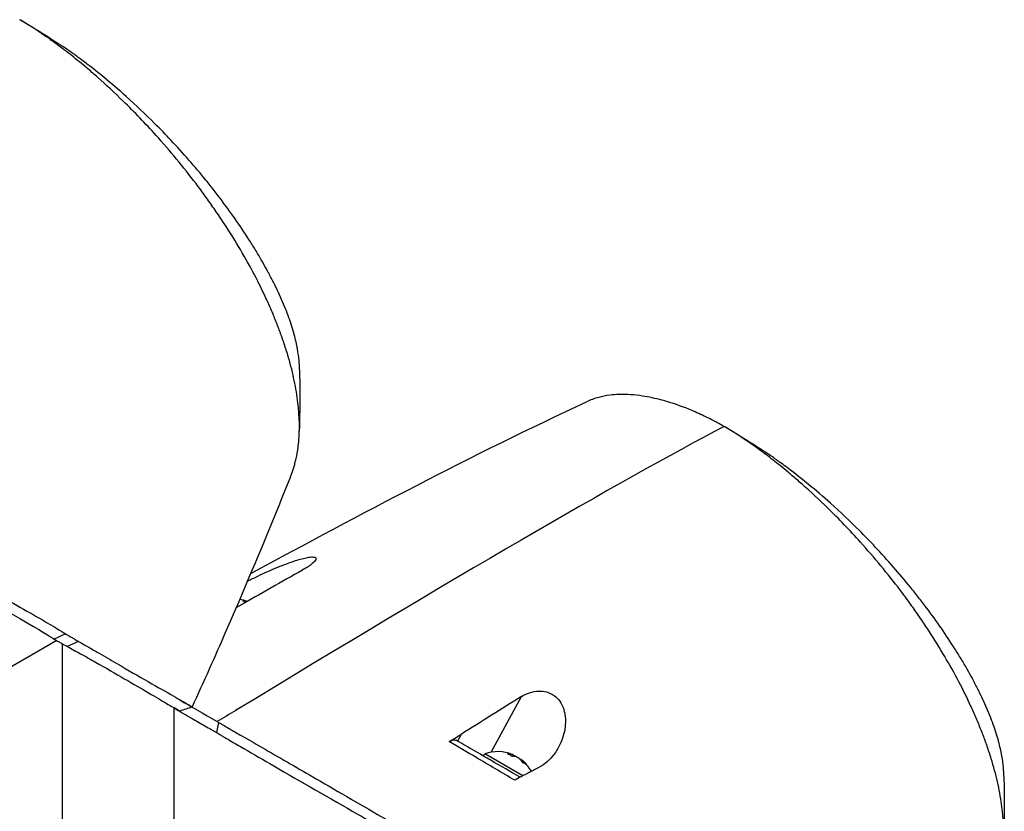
# Model space of a CAD drawing. Header units: millimetres. Extents: x 0 to 5219, y 0 to 2970.
# Tile 235 of 237: x 3387 to 3503, y 2486 to 2579. Entities that reach past the tile are written whole.
import ezdxf

# ---------------------------------------------------------------- set-up
doc = ezdxf.new("R2010")
doc.units = ezdxf.units.MM
doc.header["$LTSCALE"] = 0.2
doc.layers.add('01_Object Line', color=4, linetype='Continuous')

# ---------------------------------------------------------------- blocks, each defined once
blk = doc.blocks.new('A$Ccee225a8')
for p, q in [((-78.25, 1196.89), (-79.59, 1196.26)), ((-79.3, 1196.09), (-113.91, 1176.1)), ((-78.67, 1195.72), (-78.67, 1155.75)), ((-76.73, 1195.99), (-78.08, 1195.41)), ((-28.19, 1182.97), (-24.66, 1189.5)), ((-65.49, 1173.72), (-65.49, 1188.18)), ((-60.26, 1186.46), (-60.52, 1185.29)), ((-31.75, 1185.06), (-32.17, 1184.28)), ((-29.11, 1182.51), (-28.96, 1182.77)), ((-24.49, 1180.19), (-28.96, 1182.77)), ((-25.72, 1182.48), (-25.62, 1182.66)), ((-25.28, 1182.42), (-25.26, 1182.45)), ((-24.78, 1182.09), (-24.75, 1182.15))]:
    blk.add_line(p, q)
for centre, start, end in [((-58.54, 1196.48), 68.7161, 80.2757), ((-27.43, 1178.51), 67.9855, 109.7607), ((-27.43, 1178.51), 29.1744, 52.0145)]:
    blk.add_arc(centre, 4.52, start, end)
for centre, major_axis, ratio, start_param, end_param in [((-83.18, 1267.3), (-5.28, 3.24), 0.209083, 4.837644, 4.928322), ((-244.04, 1056.58), (-258.8, -170.9), 0.033985, 3.468592, 3.889484), ((-0.35, 1219.48), (-5.28, 3.24), 0.209083, 4.837644, 4.928322), ((-171.21, 1123.35), (171.02, 105.79), 0.038491, 0.762995, 0.822795), ((-59.27, 1196.9), (2.14, 3.71), 0.816497, 6.27093, 6.367971), ((-58.8, 1196.63), (2.25, 3.9), 0.57735, 0.153591, 0.3277), ((-137.72, 1105.7), (-160.91, -109.89), 0.040318, 3.906125, 3.96626), ((-647.62, -461.03), (-1925.17, -1882.65), 0.351011, 4.087971, 4.089098), ((-27.69, 1178.66), (2.25, 3.9), 0.57735, 0.080554, 0.3277), ((-28.16, 1178.93), (2.14, 3.71), 0.816497, 6.1984, 6.367971), ((-27.17, 1178.37), (2.25, 3.9), 0.57735, 0.080554, 0.3277), ((-27.61, 1178.62), (2.25, 3.9), 0.816497, 0.080554, 0.114044), ((-27.25, 1178.41), (2.25, 3.9), 0.816497, 0.080554, 0.195507), ((-27.69, 1178.66), (2.25, 3.9), 0.57735, 6.169141, 6.202632), ((-27.61, 1178.62), (2.25, 3.9), 0.816497, 5.955485, 6.202632), ((-27.25, 1178.41), (2.25, 3.9), 0.816497, 5.955485, 6.202632), ((-26.41, 1177.92), (2.14, 3.71), 0.57735, 6.1984, 6.367971)]:
    blk.add_ellipse(centre, major_axis=major_axis, ratio=ratio, start_param=start_param, end_param=end_param)
for points, knots in [([(-51.81, 1215.33), (-51.8, 1215.37), (-51.78, 1215.4), (-51.66, 1215.71), (-51.55, 1216.01), (-51.41, 1216.47), (-51.36, 1216.63), (-51.3, 1216.84), (-51.29, 1216.89), (-51.23, 1217.11), (-51.19, 1217.29), (-51.05, 1217.91), (-50.97, 1218.35), (-50.9, 1218.93), (-50.88, 1219.05), (-50.85, 1219.33), (-50.84, 1219.49), (-50.81, 1219.76), (-50.81, 1219.87), (-50.71, 1221.42), (-50.78, 1222.99), (-51.08, 1225.11), (-51.15, 1225.55), (-51.31, 1226.43), (-51.41, 1226.87), (-51.71, 1228.2), (-51.96, 1229.1), (-52.32, 1230.28), (-52.4, 1230.53), (-52.56, 1231.02), (-52.65, 1231.28), (-52.78, 1231.66), (-52.83, 1231.78), (-52.91, 1232.02), (-52.96, 1232.14), (-53.16, 1232.71), (-53.34, 1233.17), (-53.62, 1233.88), (-53.72, 1234.12), (-53.92, 1234.6), (-54.02, 1234.84), (-54.34, 1235.56), (-54.55, 1236.04), (-55.23, 1237.49), (-55.72, 1238.47), (-56.77, 1240.43), (-57.33, 1241.42), (-58.51, 1243.41), (-59.14, 1244.4), (-60.12, 1245.88), (-60.45, 1246.38), (-61.14, 1247.36), (-61.48, 1247.85), (-62.19, 1248.83), (-62.55, 1249.32), (-64.4, 1251.75), (-65.97, 1253.65), (-68.87, 1256.87), (-70.17, 1258.22), (-72.48, 1260.48), (-73.48, 1261.41), (-74.87, 1262.64), (-75.25, 1262.97), (-75.8, 1263.44), (-75.97, 1263.58), (-76.45, 1263.98), (-76.77, 1264.24), (-77.63, 1264.93), (-78.18, 1265.36), (-79.14, 1266.09), (-79.56, 1266.39), (-80.13, 1266.8), (-80.28, 1266.91), (-80.98, 1267.39), (-81.52, 1267.76), (-82.59, 1268.45), (-83.13, 1268.77), (-83.65, 1269.08)], [1.388087, 1.388087, 1.388087, 1.388087, 1.41457, 1.41457, 1.596219, 1.596219, 1.693857, 1.693857, 1.719166, 1.719166, 1.837725, 1.837725, 2.111396, 2.111396, 2.182409, 2.182409, 2.276499, 2.276499, 2.337341, 2.337341, 3.162147, 3.162147, 3.373842, 3.373842, 3.579811, 3.579811, 3.984502, 3.984502, 4.09507, 4.09507, 4.202311, 4.202311, 4.255972, 4.255972, 4.304596, 4.304596, 4.486711, 4.486711, 4.581165, 4.581165, 4.673894, 4.673894, 4.859509, 4.859509, 5.231419, 5.231419, 5.60592, 5.60592, 5.979077, 5.979077, 6.165933, 6.165933, 6.351964, 6.351964, 6.539189, 6.539189, 7.288579, 7.288579, 7.860772, 7.860772, 8.290537, 8.290537, 8.451715, 8.451715, 8.522248, 8.522248, 8.654959, 8.654959, 8.889881, 8.889881, 9.06617, 9.06617, 9.132077, 9.132077, 9.362293, 9.362293, 9.592797, 9.592797, 9.592797, 9.592797]), ([(-50.74, 1227.94), (-50.75, 1228.28), (-50.77, 1228.63), (-50.84, 1229.43), (-50.91, 1229.89), (-51.09, 1230.91), (-51.21, 1231.48), (-51.41, 1232.21), (-51.45, 1232.36), (-51.59, 1232.84), (-51.7, 1233.18), (-51.93, 1233.87), (-52.06, 1234.22), (-52.33, 1234.92), (-52.47, 1235.28), (-52.78, 1236), (-52.94, 1236.37), (-53.26, 1237.07), (-53.43, 1237.42), (-53.69, 1237.97), (-53.79, 1238.16), (-54.08, 1238.74), (-54.28, 1239.12), (-54.68, 1239.86), (-54.88, 1240.21), (-55.3, 1240.96), (-55.53, 1241.36), (-56.01, 1242.15), (-56.26, 1242.55), (-57.52, 1244.55), (-58.64, 1246.16), (-60.16, 1248.18), (-60.47, 1248.59), (-61.1, 1249.4), (-61.42, 1249.8), (-62.4, 1251), (-63.07, 1251.79), (-64.44, 1253.36), (-65.15, 1254.14), (-66.48, 1255.56), (-67.11, 1256.21), (-68.86, 1257.95), (-69.99, 1259.02), (-71.99, 1260.82), (-72.86, 1261.56), (-74.37, 1262.81), (-75.02, 1263.33), (-76.16, 1264.2), (-76.64, 1264.56), (-77.31, 1265.04), (-77.49, 1265.17), (-78.07, 1265.58), (-78.48, 1265.86), (-78.87, 1266.12)], [1.511288, 1.511288, 1.511288, 1.511288, 1.708069, 1.708069, 1.951832, 1.951832, 2.230695, 2.230695, 2.303189, 2.303189, 2.46479, 2.46479, 2.625297, 2.625297, 2.787922, 2.787922, 2.946664, 2.946664, 3.08253, 3.08253, 3.156368, 3.156368, 3.305764, 3.305764, 3.43529, 3.43529, 3.579096, 3.579096, 3.721833, 3.721833, 4.292184, 4.292184, 4.435257, 4.435257, 4.578157, 4.578157, 4.862917, 4.862917, 5.148905, 5.148905, 5.393875, 5.393875, 5.822939, 5.822939, 6.144758, 6.144758, 6.385994, 6.385994, 6.566823, 6.566823, 6.63475, 6.63475, 6.786342, 6.786342, 6.786342, 6.786342]), ([(-143.1, 1234.29), (-143.07, 1234.28), (-143.05, 1234.26), (-142.99, 1234.23), (-142.96, 1234.21), (-142.88, 1234.17), (-142.83, 1234.14), (-142.67, 1234.04), (-142.56, 1233.98), (-142.23, 1233.79), (-142.01, 1233.66), (-141.35, 1233.28), (-140.9, 1233.02), (-139.52, 1232.23), (-138.58, 1231.69), (-135.69, 1230.02), (-133.68, 1228.86), (-130.28, 1226.88), (-128.9, 1226.08), (-121.99, 1222.07), (-116.39, 1218.84), (-109.7, 1214.99), (-108.31, 1214.19), (-101.16, 1210.08), (-95.78, 1206.98), (-90.83, 1204.11), (-90.68, 1204.03), (-88.22, 1202.61), (-86.02, 1201.37), (-82.93, 1199.63), (-81.93, 1199.06), (-79.65, 1197.74), (-78.71, 1197.17), (-78.25, 1196.89)], [0.000001, 0.000001, 0.000001, 0.000001, 0.009162, 0.009162, 0.016971, 0.016971, 0.03259, 0.03259, 0.063827, 0.063827, 0.126304, 0.126304, 0.251265, 0.251265, 0.50133, 0.50133, 1.002, 1.002, 1.335959, 1.335959, 2.67129, 2.67129, 3.030313, 3.030313, 4.543873, 4.543873, 4.592411, 4.592411, 5.347172, 5.347172, 5.723633, 5.723633, 6.247668, 6.247668, 6.247668, 6.247668]), ([(-143.36, 1233.11), (-143.33, 1233.1), (-143.3, 1233.08), (-143.23, 1233.04), (-143.2, 1233.02), (-143.1, 1232.96), (-143.04, 1232.92), (-142.85, 1232.81), (-142.72, 1232.73), (-142.32, 1232.5), (-142.05, 1232.34), (-141.24, 1231.87), (-140.69, 1231.55), (-138.99, 1230.56), (-137.82, 1229.89), (-133.44, 1227.36), (-130.07, 1225.41), (-125.71, 1222.92), (-124.72, 1222.36), (-118.31, 1218.69), (-112.97, 1215.59), (-107.58, 1212.48), (-107.2, 1212.26), (-103.95, 1210.39), (-101.19, 1208.79), (-94.79, 1205.12), (-91.27, 1203.1), (-86.49, 1200.35), (-84.99, 1199.49), (-81.34, 1197.35), (-79.88, 1196.44), (-79.59, 1196.26)], [0.000047, 0.000047, 0.000047, 0.000047, 0.011008, 0.011008, 0.020393, 0.020393, 0.039197, 0.039197, 0.07693, 0.07693, 0.152825, 0.152825, 0.305669, 0.305669, 0.610232, 0.610232, 1.419716, 1.419716, 1.651889, 1.651889, 2.978842, 2.978842, 3.080675, 3.080675, 3.850394, 3.850394, 4.95171, 4.95171, 5.489352, 5.489352, 6.333255, 6.333255, 6.333255, 6.333255]), ([(-0.82, 1221.25), (-1.37, 1221.57), (-1.95, 1221.88), (-2.54, 1222.18), (-3.09, 1222.46), (-3.65, 1222.72), (-4.22, 1222.97), (-4.34, 1223.02), (-4.46, 1223.08), (-4.59, 1223.13), (-5.6, 1223.55), (-6.54, 1223.89), (-7.43, 1224.15), (-7.66, 1224.22), (-7.89, 1224.29), (-8.12, 1224.35), (-8.91, 1224.56), (-9.68, 1224.72), (-10.42, 1224.83), (-11.37, 1224.98), (-12.28, 1225.04), (-13.15, 1225.01), (-13.53, 1225), (-13.9, 1224.97), (-14.26, 1224.93), (-14.71, 1224.87), (-15.15, 1224.79), (-15.56, 1224.68), (-16.07, 1224.54), (-16.54, 1224.37), (-16.98, 1224.17)], [0, 0, 0, 0, 0.0293646, 0.0293646, 0.0293646, 0.0566154, 0.0566154, 0.0566154, 0.0625, 0.0625, 0.0625, 0.1118856, 0.1118856, 0.1118856, 0.125, 0.125, 0.125, 0.1687706, 0.1687706, 0.1687706, 0.2250488, 0.2250488, 0.2250488, 0.25, 0.25, 0.25, 0.2807426, 0.2807426, 0.2807426, 0.3184535, 0.3184535, 0.3184535, 0.3184535]), ([(31.02, 1167.5), (31.04, 1167.54), (31.05, 1167.58), (31.17, 1167.88), (31.28, 1168.19), (31.43, 1168.65), (31.48, 1168.81), (31.53, 1169.02), (31.55, 1169.06), (31.6, 1169.28), (31.65, 1169.47), (31.79, 1170.08), (31.86, 1170.53), (31.94, 1171.11), (31.96, 1171.23), (31.99, 1171.51), (32, 1171.67), (32.02, 1171.93), (32.03, 1172.04), (32.13, 1173.59), (32.06, 1175.16), (31.76, 1177.28), (31.69, 1177.72), (31.52, 1178.6), (31.43, 1179.04), (31.13, 1180.37), (30.88, 1181.28), (30.52, 1182.45), (30.44, 1182.7), (30.27, 1183.2), (30.19, 1183.45), (30.06, 1183.83), (30.01, 1183.96), (29.92, 1184.2), (29.88, 1184.32), (29.67, 1184.89), (29.5, 1185.35), (29.21, 1186.05), (29.12, 1186.29), (28.92, 1186.77), (28.81, 1187.01), (28.5, 1187.73), (28.28, 1188.21), (27.61, 1189.66), (27.12, 1190.64), (26.07, 1192.61), (25.51, 1193.59), (24.32, 1195.58), (23.7, 1196.57), (22.72, 1198.06), (22.38, 1198.55), (21.7, 1199.54), (21.36, 1200.03), (20.65, 1201.01), (20.28, 1201.5), (18.44, 1203.93), (16.87, 1205.82), (13.97, 1209.05), (12.67, 1210.4), (10.36, 1212.65), (9.36, 1213.59), (7.97, 1214.81), (7.58, 1215.14), (7.04, 1215.61), (6.87, 1215.75), (6.39, 1216.15), (6.07, 1216.41), (5.21, 1217.1), (4.66, 1217.53), (3.69, 1218.26), (3.28, 1218.57), (2.71, 1218.97), (2.56, 1219.08), (1.86, 1219.57), (1.32, 1219.93), (0.25, 1220.62), (-0.29, 1220.95), (-0.82, 1221.25)], [1.388087, 1.388087, 1.388087, 1.388087, 1.41457, 1.41457, 1.596219, 1.596219, 1.693857, 1.693857, 1.719166, 1.719166, 1.837725, 1.837725, 2.111396, 2.111396, 2.182409, 2.182409, 2.276499, 2.276499, 2.337341, 2.337341, 3.162147, 3.162147, 3.373842, 3.373842, 3.579811, 3.579811, 3.984502, 3.984502, 4.09507, 4.09507, 4.202311, 4.202311, 4.255972, 4.255972, 4.304596, 4.304596, 4.486711, 4.486711, 4.581165, 4.581165, 4.673894, 4.673894, 4.859509, 4.859509, 5.231419, 5.231419, 5.60592, 5.60592, 5.979077, 5.979077, 6.165933, 6.165933, 6.351964, 6.351964, 6.539189, 6.539189, 7.288579, 7.288579, 7.860772, 7.860772, 8.290537, 8.290537, 8.451715, 8.451715, 8.522248, 8.522248, 8.654959, 8.654959, 8.889881, 8.889881, 9.06617, 9.06617, 9.132077, 9.132077, 9.362293, 9.362293, 9.592797, 9.592797, 9.592797, 9.592797]), ([(32.09, 1180.11), (32.09, 1180.45), (32.07, 1180.8), (31.99, 1181.6), (31.93, 1182.07), (31.75, 1183.09), (31.62, 1183.65), (31.43, 1184.38), (31.39, 1184.53), (31.25, 1185.02), (31.14, 1185.36), (30.91, 1186.04), (30.78, 1186.39), (30.51, 1187.1), (30.37, 1187.46), (30.06, 1188.18), (29.9, 1188.55), (29.58, 1189.24), (29.41, 1189.6), (29.14, 1190.14), (29.05, 1190.34), (28.75, 1190.92), (28.55, 1191.3), (28.16, 1192.03), (27.96, 1192.38), (27.54, 1193.13), (27.3, 1193.53), (26.83, 1194.32), (26.58, 1194.72), (25.32, 1196.72), (24.2, 1198.34), (22.68, 1200.36), (22.37, 1200.76), (21.74, 1201.57), (21.42, 1201.97), (20.44, 1203.17), (19.77, 1203.96), (18.39, 1205.54), (17.69, 1206.31), (16.35, 1207.74), (15.73, 1208.38), (13.98, 1210.13), (12.85, 1211.2), (10.85, 1213), (9.98, 1213.74), (8.47, 1214.98), (7.82, 1215.5), (6.68, 1216.37), (6.2, 1216.73), (5.53, 1217.21), (5.35, 1217.34), (4.76, 1217.75), (4.36, 1218.03), (3.96, 1218.3)], [1.511288, 1.511288, 1.511288, 1.511288, 1.708069, 1.708069, 1.951832, 1.951832, 2.230695, 2.230695, 2.303189, 2.303189, 2.46479, 2.46479, 2.625297, 2.625297, 2.787922, 2.787922, 2.946664, 2.946664, 3.08253, 3.08253, 3.156368, 3.156368, 3.305764, 3.305764, 3.43529, 3.43529, 3.579096, 3.579096, 3.721833, 3.721833, 4.292184, 4.292184, 4.435257, 4.435257, 4.578157, 4.578157, 4.862917, 4.862917, 5.148905, 5.148905, 5.393875, 5.393875, 5.822939, 5.822939, 6.144758, 6.144758, 6.385994, 6.385994, 6.566823, 6.566823, 6.63475, 6.63475, 6.786342, 6.786342, 6.786342, 6.786342]), ([(-51.81, 1215.33), (-54.25, 1209.26), (-56.79, 1203.17), (-60.71, 1194.19), (-62.04, 1191.22), (-63.37, 1188.28)], [0, 0, 0, 0, 1.973735, 1.973735, 2.968317, 2.968317, 2.968317, 2.968317]), ([(-56.86, 1203.08), (-56.47, 1203.27), (-56.07, 1203.47), (-54.9, 1204.03), (-54.09, 1204.39), (-52.61, 1205), (-51.9, 1205.27), (-50.69, 1205.66), (-50.21, 1205.79), (-49.59, 1205.9), (-49.38, 1205.93), (-49.1, 1205.92), (-49.01, 1205.91), (-48.88, 1205.86), (-48.84, 1205.83), (-48.79, 1205.74), (-48.8, 1205.67), (-48.89, 1205.47), (-49.04, 1205.31), (-49.52, 1204.91), (-49.92, 1204.65), (-50.42, 1204.37)], [-1.468426, -1.468426, -1.468426, -1.468426, -1.33399, -1.33399, -1.081083, -1.081083, -0.864266, -0.864266, -0.684891, -0.684891, -0.576042, -0.576042, -0.504751, -0.504751, -0.44002, -0.44002, -0.35801, -0.35801, -0.205711, -0.205711, -0.000001, -0.000001, -0.000001, -0.000001]), ([(-79.59, 1196.26), (-79.55, 1196.24), (-79.34, 1196.11), (-79.08, 1195.96), (-78.95, 1195.89), (-78.7, 1195.74), (-78.58, 1195.67), (-78.33, 1195.54), (-78.13, 1195.43), (-78.08, 1195.41)], [0.00043088, 0.00043088, 0.00043088, 0.00043088, 0.0154414, 0.0154414, 0.03075173, 0.03075173, 0.04552895, 0.04552895, 0.05960793, 0.05960793, 0.05960793, 0.05960793]), ([(-78.25, 1196.89), (-78.21, 1196.86), (-78.15, 1196.83), (-78, 1196.73), (-77.94, 1196.7), (-77.75, 1196.58), (-77.62, 1196.51), (-77.37, 1196.36), (-77.23, 1196.28), (-77.05, 1196.17), (-76.98, 1196.13), (-76.83, 1196.05), (-76.75, 1196), (-76.73, 1195.99)], [0.0012617, 0.0012617, 0.0012617, 0.0012617, 0.0227877, 0.0227877, 0.0388309, 0.0388309, 0.0709865, 0.0709865, 0.1023123, 0.1023123, 0.1191004, 0.1191004, 0.1425667, 0.1425667, 0.1425667, 0.1425667]), ([(-78.08, 1195.41), (-77.54, 1195.11), (-77.01, 1194.82), (-75.88, 1194.2), (-75.29, 1193.87), (-73.5, 1192.86), (-72.37, 1192.2), (-69.22, 1190.37), (-67.52, 1189.37), (-65.8, 1188.36), (-65.36, 1188.11), (-65.06, 1187.93), (-65.02, 1187.91), (-64.69, 1187.71), (-64.82, 1187.79), (-65.48, 1188.17)], [-7.620463, -7.620463, -7.620463, -7.620463, -7.336805, -7.336805, -6.999081, -6.999081, -6.270272, -6.270272, -4.749597, -4.749597, -3.95115, -3.95115, -3.814973, -3.814973, -2.591701, -2.591701, -2.591701, -2.591701]), ([(-76.73, 1195.99), (-76.54, 1195.88), (-76.36, 1195.78), (-75.93, 1195.53), (-75.73, 1195.42), (-75.15, 1195.08), (-74.76, 1194.86), (-73.64, 1194.21), (-72.93, 1193.8), (-70.88, 1192.61), (-69.65, 1191.9), (-66.07, 1189.85), (-64.69, 1189.08), (-63.88, 1188.6), (-63.78, 1188.54), (-63.61, 1188.44), (-63.54, 1188.4), (-63.4, 1188.31), (-63.36, 1188.28), (-63.37, 1188.28)], [0, 0, 0, 0, 0.115596, 0.115596, 0.212113, 0.212113, 0.405093, 0.405093, 0.790972, 0.790972, 1.563393, 1.563393, 3.332159, 3.332159, 3.60987, 3.60987, 3.890806, 3.890806, 4.375075, 4.375075, 4.375075, 4.375075]), ([(-24.66, 1189.5), (-24.37, 1189.68), (-24.04, 1189.84), (-23.36, 1190.06), (-22.99, 1190.14), (-22.31, 1190.16), (-22.01, 1190.13), (-21.52, 1190), (-21.34, 1189.93), (-21.02, 1189.77), (-20.88, 1189.68), (-20.58, 1189.46), (-20.43, 1189.32), (-20.08, 1188.91), (-19.91, 1188.61), (-19.59, 1187.84), (-19.49, 1187.3), (-19.46, 1186.04), (-19.58, 1185.32), (-20.05, 1183.94), (-20.39, 1183.29), (-21.28, 1182.08), (-21.86, 1181.56), (-22.48, 1181.24)], [-1.636051, -1.636051, -1.636051, -1.636051, -1.487609, -1.487609, -1.342627, -1.342627, -1.229751, -1.229751, -1.162071, -1.162071, -1.103238, -1.103238, -1.031704, -1.031704, -0.907622, -0.907622, -0.714138, -0.714138, -0.48257, -0.48257, -0.258591, -0.258591, -0.000001, -0.000001, -0.000001, -0.000001]), ([(-65.49, 1188.15), (-64.87, 1187.79), (-64.22, 1187.41), (-63.06, 1186.74), (-62.57, 1186.46), (-61.81, 1186.03), (-61.56, 1185.88), (-61.17, 1185.66), (-61.04, 1185.58), (-60.85, 1185.47), (-60.78, 1185.43), (-60.68, 1185.38), (-60.65, 1185.36), (-60.58, 1185.32), (-60.55, 1185.3), (-60.52, 1185.29)], [0.63076554, 0.63076554, 0.63076554, 0.63076554, 0.65901431, 0.65901431, 0.67868298, 0.67868298, 0.68844192, 0.68844192, 0.69329226, 0.69329226, 0.69570893, 0.69570893, 0.69691526, 0.69691526, 0.69832008, 0.69832008, 0.69832008, 0.69832008]), ([(-60.26, 1186.46), (-60.28, 1186.48), (-60.32, 1186.5), (-60.39, 1186.54), (-60.42, 1186.56), (-60.45, 1186.58)], [-0.02987732, -0.02987732, -0.02987732, -0.02987732, -0.01373724, -0.01373724, 0, 0, 0, 0]), ([(-60.26, 1186.46), (-60.24, 1186.45), (-60.21, 1186.44), (-60.15, 1186.4), (-60.12, 1186.39), (-60.04, 1186.34), (-59.99, 1186.31), (-59.83, 1186.22), (-59.72, 1186.15), (-59.39, 1185.96), (-59.17, 1185.84), (-58.51, 1185.45), (-58.06, 1185.19), (-56.69, 1184.4), (-55.74, 1183.86), (-52.85, 1182.19), (-50.84, 1181.03), (-47.44, 1179.06), (-46.06, 1178.26), (-39.15, 1174.24), (-33.55, 1171.02), (-26.87, 1167.17), (-25.47, 1166.36), (-18.33, 1162.25), (-12.94, 1159.15), (-7.99, 1156.29), (-7.84, 1156.2), (-5.39, 1154.78), (-3.18, 1153.55), (-0.09, 1151.8), (0.9, 1151.23), (3.19, 1149.91), (4.12, 1149.35), (4.59, 1149.06)], [0.000001, 0.000001, 0.000001, 0.000001, 0.009162, 0.009162, 0.016971, 0.016971, 0.03259, 0.03259, 0.063827, 0.063827, 0.126304, 0.126304, 0.251265, 0.251265, 0.50133, 0.50133, 1.002, 1.002, 1.335959, 1.335959, 2.67129, 2.67129, 3.030313, 3.030313, 4.543873, 4.543873, 4.592411, 4.592411, 5.347172, 5.347172, 5.723633, 5.723633, 6.247668, 6.247668, 6.247668, 6.247668]), ([(-60.52, 1185.29), (-60.5, 1185.27), (-60.46, 1185.25), (-60.39, 1185.21), (-60.36, 1185.19), (-60.27, 1185.13), (-60.2, 1185.1), (-60.01, 1184.98), (-59.88, 1184.91), (-59.48, 1184.67), (-59.22, 1184.52), (-58.4, 1184.04), (-57.85, 1183.72), (-56.15, 1182.74), (-54.98, 1182.06), (-50.6, 1179.53), (-47.23, 1177.59), (-42.87, 1175.09), (-41.88, 1174.53), (-35.48, 1170.86), (-30.13, 1167.76), (-24.75, 1164.66), (-24.36, 1164.44), (-21.11, 1162.56), (-18.35, 1160.97), (-11.95, 1157.29), (-8.43, 1155.28), (-3.65, 1152.53), (-2.15, 1151.66), (1.5, 1149.52), (2.96, 1148.61), (3.25, 1148.44)], [0.000047, 0.000047, 0.000047, 0.000047, 0.011008, 0.011008, 0.020393, 0.020393, 0.039197, 0.039197, 0.07693, 0.07693, 0.152825, 0.152825, 0.305669, 0.305669, 0.610232, 0.610232, 1.419716, 1.419716, 1.651889, 1.651889, 2.978842, 2.978842, 3.080675, 3.080675, 3.850394, 3.850394, 4.95171, 4.95171, 5.489352, 5.489352, 6.333255, 6.333255, 6.333255, 6.333255]), ([(-33.14, 1184.21), (-32.92, 1184.34), (-32.66, 1184.49), (-32.21, 1184.77), (-31.98, 1184.91), (-31.75, 1185.06)], [-0.1934752, -0.1934752, -0.1934752, -0.1934752, -0.0983779, -0.0983779, 0, 0, 0, 0]), ([(-32.17, 1184.28), (-32.24, 1184.31), (-32.31, 1184.34), (-32.45, 1184.37), (-32.53, 1184.38), (-32.7, 1184.37), (-32.79, 1184.35), (-32.96, 1184.3), (-33.05, 1184.26), (-33.14, 1184.21)], [0, 0, 0, 0, 0.0382217, 0.0382217, 0.0766364, 0.0766364, 0.116027, 0.116027, 0.1530194, 0.1530194, 0.1530194, 0.1530194]), ([(-25.44, 1179.67), (-26.94, 1180.56), (-28.47, 1181.46), (-30.01, 1182.37), (-31.05, 1182.98), (-32.09, 1183.59), (-33.14, 1184.21)], [0, 0, 0, 0, 0.5977799, 0.5977799, 0.5977799, 0.9999999, 0.9999999, 0.9999999, 0.9999999]), ([(-24.8, 1180.02), (-25.92, 1180.67), (-27.05, 1181.32), (-28.2, 1181.98), (-28.5, 1182.16), (-29.16, 1182.54), (-30.18, 1183.13), (-30.85, 1183.51), (-31.51, 1183.89), (-32.17, 1184.28)], [0.069679, 0.069679, 0.069679, 0.069679, 0.5, 0.5, 0.5, 0.75, 0.75, 0.75, 1, 1, 1, 1]), ([(-23.71, 1180.6), (-23.5, 1180.71), (-23.3, 1180.81), (-22.89, 1181.03), (-22.69, 1181.13), (-22.48, 1181.24)], [-0.1686475, -0.1686475, -0.1686475, -0.1686475, -0.0843243, -0.0843243, -0.000001, -0.000001, -0.000001, -0.000001]), ([(-23.71, 1180.6), (-24.02, 1180.44), (-24.36, 1180.26), (-24.92, 1179.95), (-25.2, 1179.8), (-25.44, 1179.67)], [-0.2324123, -0.2324123, -0.2324123, -0.2324123, -0.1008984, -0.1008984, -0.0000209, -0.0000209, -0.0000209, -0.0000209])]:
    blk.add_open_spline(points, degree=3, knots=knots)
for points in [[(-83.17, 1268.81), (-81.72, 1267.97), (-80.29, 1267.07), (-78.87, 1266.12)], [(-50.74, 1227.94), (-50.71, 1225.69), (-50.7, 1223.23), (-50.77, 1220.72)], [(-56.49, 1203.97), (-43.55, 1210.97), (-30.49, 1217.88), (-16.98, 1224.17)], [(-0.34, 1220.98), (1.12, 1220.14), (2.55, 1219.24), (3.96, 1218.3)], [(-57.87, 1200.14), (-57.98, 1200.07), (-58.09, 1200.01), (-58.2, 1199.95)], [(-64.84, 1189.12), (-63.51, 1188.35), (-62.05, 1187.49), (-60.45, 1186.58)], [(-63.37, 1188.28), (-63.86, 1188.12), (-64.35, 1187.96), (-64.84, 1187.8)], [(32.09, 1180.11), (32.12, 1177.87), (32.14, 1175.4), (32.07, 1172.89)]]:
    blk.add_open_spline(points, degree=3)

msp = doc.modelspace()

# ---------------------------------------------------------------- block references
at = {"layer": '01_Object Line'}
msp.add_blockref('A$Ccee225a8', (3470.513, 1309.722), dxfattribs=at)

doc.saveas('drawing.dxf')
